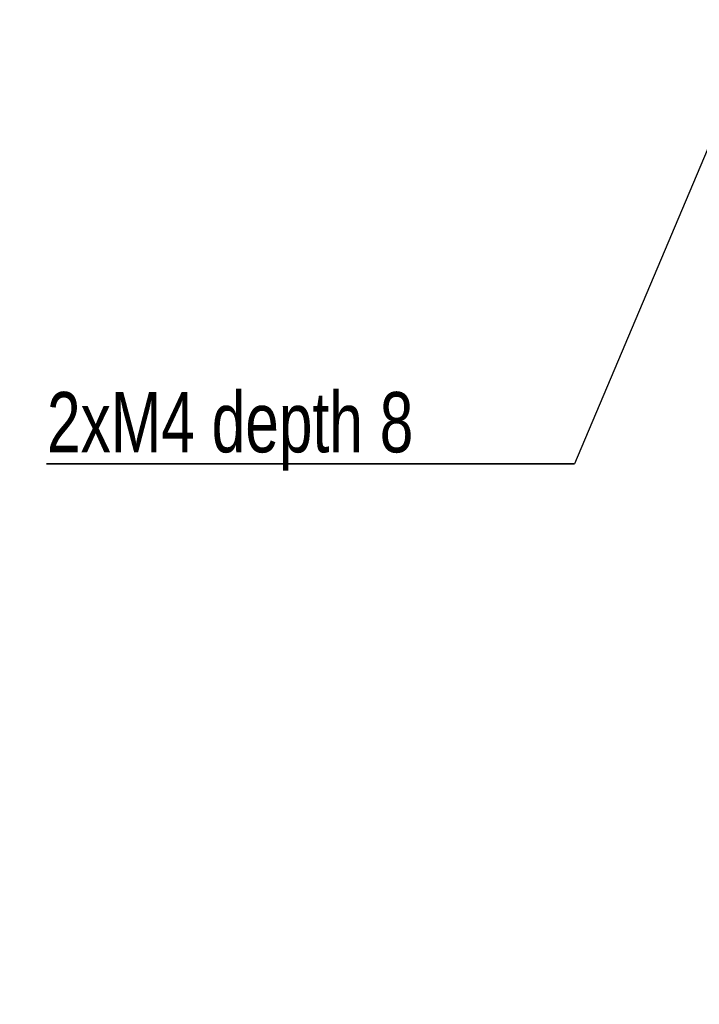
# Model space of a CAD drawing. Extents: x 0 to 841, y 0 to 594.
# Tile 84 of 142: x 587 to 627, y 132 to 189. Entities that reach past the tile are written whole.
import ezdxf

# ---------------------------------------------------------------- set-up
doc = ezdxf.new("R2010")
doc.units = 0
doc.layers.get('0').update_dxf_attribs({"linetype": 'CONTINUOUS'})
doc.styles.add('SLDTEXTSTYLE0', font='TXT', dxfattribs={"width": 0.75})
doc.styles.add('SLDTEXTSTYLE2', font='TXT', dxfattribs={"width": 0.7})
doc.dimstyles.new('SLDDIMSTYLE16', dxfattribs={"dimtxt": 3.5, "dimasz": 3.556, "dimexe": 0, "dimexo": 0.0625, "dimgap": 0.875, "dimtad": 1, "dimlfac": 2.5, "dimrnd": 1e-09, "dimzin": 12, "dimtxsty": 'SLDTEXTSTYLE0', "dimblk1": 'NONE', "dimblk2": 'NONE', "dimsah": 1, "dimcen": 0, "dimazin": 3, "dimtol": 1, "dimtp": 0.018, "dimtfac": 1, "dimtdec": 3, "dimtmove": 0, "dimatfit": 3, "dimtolj": 1})
doc.dimstyles.new('SLDDIMSTYLE8', dxfattribs={"dimtxt": 0, "dimasz": 3.556, "dimexe": 0, "dimexo": 0.0625, "dimgap": 0, "dimtad": 0, "dimtih": 1, "dimtoh": 1, "dimdec": 0, "dimrnd": 1e-09, "dimzin": 0, "dimtxsty": 'STANDARD', "dimsah": 1, "dimcen": 0.09, "dimazin": 3, "dimtfac": 3.556, "dimtdec": 0, "dimtofl": 0, "dimtmove": 0, "dimatfit": 3, "dimtolj": 1, "dimtzin": 0})

# ---------------------------------------------------------------- blocks, each defined once
blk = doc.blocks.new('_D_70')
at = {"color": 7, "linetype": 'CONTINUOUS'}
for centre, start, end in [((568.276, 493.681), 153.4349, 206.5651), ((564.64, 493.681), 333.4349, 26.5651)]:
    blk.add_arc(centre, 10.12, start, end, dxfattribs=at)
at = {"color": 7, "linetype": 'CONTINUOUS', "char_height": 3.5, "attachment_point": 1}
for s, insert, style in [('0.018', (562.054, 498.192, -108.66), 'SLDTEXTSTYLE0'), ('+', (559.225, 498.192, -108.66), 'SLDTEXTSTYLE0'), ('%%c', (539.345, 493.667, -108.66), 'SLDTEXTSTYLE0'), ('12 H7', (544.623, 493.72, -108.66), 'SLDTEXTSTYLE2'), ('0', (562.054, 493.667, -108.66), 'SLDTEXTSTYLE0'), ('depth 3', (576.072, 493.72, -108.66), 'SLDTEXTSTYLE0')]:
    blk.add_mtext(s, dxfattribs=dict(at, insert=insert, style=style))
blk = doc.blocks.new('_NONE')
blk = doc.blocks.new('SW_NOTE_15')
at = {"color": 0, "linetype": 'CONTINUOUS'}
for p, q in [((-30.645, 0), (0, 0)), ((0, 0), (-30.645, 0)), ((-30.645, 0), (0, 0)), ((0, 0), (-30.645, 0)), ((-30.645, 0), (0, 0)), ((0, 0), (-30.645, 0))]:
    blk.add_line(p, q, dxfattribs=at)
at = {"color": 0, "linetype": 'CONTINUOUS', "insert": (-30.624, 4.176), "char_height": 3.5, "attachment_point": 1, "style": 'SLDTEXTSTYLE0'}
blk.add_mtext('2xM4 depth 8', dxfattribs=at)

msp = doc.modelspace()

# ---------------------------------------------------------------- block references
at = {"color": 7, "linetype": 'CONTINUOUS'}
msp.add_blockref('SW_NOTE_15', (619.47, 163.0372), dxfattribs=at)

# ---------------------------------------------------------------- dimensions: what is measured, and where the dimension line sits
dim = msp.add_diameter_dim_2p(p1=(3.3042, 3.4074), p2=(0, 0), text='<> depth 3', dimstyle='SLDDIMSTYLE16', dxfattribs=at)
dim.commit()
dim.dimension.update_dxf_attribs({"geometry": '_D_70', "text_midpoint": (566.5582, 489.1551), "dimtype": 163})

# ---------------------------------------------------------------- leaders
msp.add_leader([(635.6456, 201.3062), (619.47, 163.0372)], dimstyle='SLDDIMSTYLE8', dxfattribs=at)

doc.saveas('drawing.dxf')
